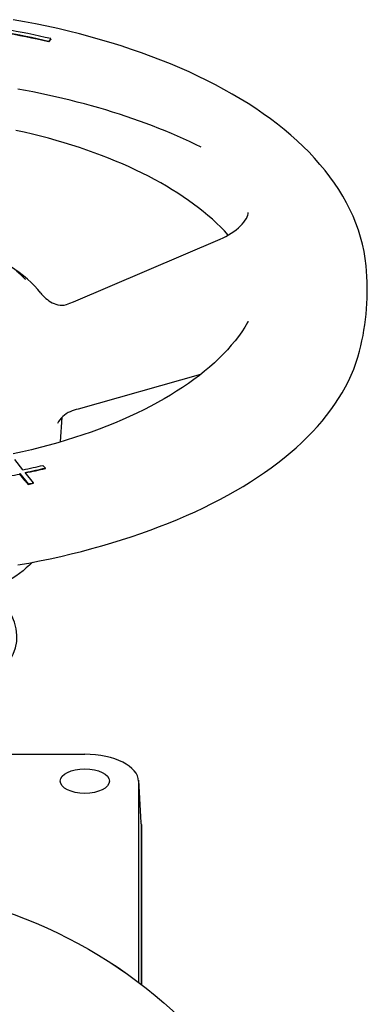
# Model space of a CAD drawing. Header units: millimetres. Extents: x 1123 to 3624, y 530 to 1459.
# Tile 19 of 22: x 1690 to 1758, y 916 to 1106. Entities that reach past the tile are written whole.
import ezdxf

# ---------------------------------------------------------------- set-up
doc = ezdxf.new("R2010")
doc.units = ezdxf.units.MM
doc.layers.add('DETAIL', color=2, linetype='Continuous')

msp = doc.modelspace()

# ---------------------------------------------------------------- linework, layer by layer
at = {"layer": 'DETAIL'}
for p, q in [((1696.51, 1102.5), (1696.03, 1101.99)), ((1696.51, 1102.42), (1696.03, 1101.9)), ((1696.03, 1101.9), (1696.03, 1101.99)), ((1696.51, 1102.42), (1696.51, 1102.5)), ((1700.89, 1051.73), (1729.16, 1063.85)), ((1725.38, 1037.73), (1701.75, 1031.05)), ((1698.37, 1024.7), (1698.66, 1029.49)), ((1691.11, 1019.34), (1689.52, 1021.32)), ((1695.45, 1019.67), (1694.97, 1020.19)), ((1690.48, 1018.6), (1692.09, 1016.61)), ((1690.48, 1018.51), (1690.48, 1018.6)), ((1691.53, 1017.21), (1690.48, 1018.51)), ((1693.15, 1016.82), (1691.54, 1018.81)), ((1695.45, 1019.59), (1695.45, 1019.67)), ((1691.53, 1017.21), (1692.09, 1016.52)), ((1692.09, 1016.52), (1692.09, 1016.61)), ((1693.15, 1016.74), (1693.15, 1016.82)), ((1683.27, 964.44), (1703.05, 964.44)), ((1713.39, 959.43), (1713.88, 951.21)), ((1713.39, 959.27), (1713.39, 920.45)), ((1713.89, 951.04), (1713.89, 920.08)), ((1713.95, 950.89), (1713.95, 920.03)), ((1713.95, 926.55), (1713.95, 926.41)), ((1713.95, 922.37), (1713.95, 926.41)), ((1713.95, 922.37), (1713.95, 920.03))]:
    msp.add_line(p, q, dxfattribs=at)
at = {"layer": 'DETAIL', "flags": 128}
for points in [[(1757.33, 1058.68), (1757.16, 1060.07), (1756.93, 1061.46), (1756.63, 1062.84), (1756.26, 1064.21), (1755.84, 1065.57), (1755.35, 1066.91), (1754.8, 1068.24), (1754.2, 1069.56), (1753.53, 1070.86), (1752.81, 1072.14), (1752.04, 1073.41), (1751.21, 1074.65), (1750.33, 1075.87), (1749.39, 1077.08), (1748.41, 1078.26), (1747.38, 1079.43), (1746.3, 1080.58), (1745.17, 1081.7), (1744, 1082.81), (1742.77, 1083.89), (1741.51, 1084.96), (1740.2, 1086), (1738.85, 1087.02), (1737.45, 1088.03), (1736.02, 1089.01), (1734.54, 1089.97), (1733.03, 1090.91), (1731.47, 1091.83), (1729.88, 1092.72), (1728.25, 1093.6), (1726.58, 1094.45), (1724.88, 1095.28), (1723.15, 1096.09), (1721.38, 1096.87), (1719.57, 1097.64), (1717.74, 1098.38), (1715.87, 1099.09), (1713.97, 1099.78), (1712.05, 1100.45), (1710.09, 1101.1), (1708.11, 1101.72), (1706.1, 1102.31), (1704.06, 1102.88), (1702.01, 1103.43), (1699.92, 1103.95), (1697.82, 1104.44), (1695.7, 1104.91), (1693.55, 1105.36), (1691.39, 1105.78), (1689.21, 1106.17)], [(1725.48, 1081.56), (1724.37, 1082.1), (1723.24, 1082.64), (1722.1, 1083.17), (1720.94, 1083.69), (1719.76, 1084.2), (1718.56, 1084.7), (1717.35, 1085.19), (1716.12, 1085.67), (1714.87, 1086.14), (1713.61, 1086.6), (1712.33, 1087.05), (1711.04, 1087.49), (1709.73, 1087.92), (1708.41, 1088.34), (1707.08, 1088.75), (1705.73, 1089.15), (1704.36, 1089.53), (1702.99, 1089.91), (1701.6, 1090.27), (1700.2, 1090.63), (1698.79, 1090.97), (1697.37, 1091.3), (1695.94, 1091.62), (1694.5, 1091.93), (1693.04, 1092.22), (1691.58, 1092.51), (1690.11, 1092.78)], [(1730.73, 1064.63), (1730.01, 1065.41), (1729.26, 1066.17), (1728.47, 1066.93), (1727.65, 1067.68), (1726.8, 1068.42), (1725.91, 1069.16), (1725, 1069.88), (1724.04, 1070.6), (1723.06, 1071.3), (1722.05, 1072), (1721, 1072.69), (1719.93, 1073.36), (1718.82, 1074.03), (1717.69, 1074.68), (1716.52, 1075.32), (1715.33, 1075.95), (1714.11, 1076.56), (1712.86, 1077.16), (1711.59, 1077.75), (1710.29, 1078.33), (1708.97, 1078.89), (1707.62, 1079.44), (1706.25, 1079.97), (1704.85, 1080.49), (1703.43, 1080.99), (1701.99, 1081.48), (1700.53, 1081.95), (1699.04, 1082.41), (1697.54, 1082.85), (1696.02, 1083.28), (1694.48, 1083.68), (1692.92, 1084.08), (1691.35, 1084.45), (1689.76, 1084.81)], [(1729.16, 1063.85), (1729.71, 1064.1), (1730.25, 1064.37), (1730.78, 1064.67), (1731.29, 1064.98), (1731.78, 1065.31), (1732.24, 1065.65), (1732.67, 1066.01), (1733.07, 1066.37), (1733.43, 1066.74), (1733.74, 1067.11), (1734.01, 1067.47), (1734.23, 1067.82), (1734.39, 1068.15), (1734.5, 1068.46), (1734.56, 1068.72), (1734.58, 1068.94)], [(1694.53, 1053.42), (1693.96, 1054.12), (1693.34, 1054.81), (1692.67, 1055.48), (1691.96, 1056.13), (1691.2, 1056.77), (1690.4, 1057.39), (1689.56, 1058), (1688.68, 1058.58)], [(1756.05, 1042.23), (1756.29, 1043.23), (1756.52, 1044.23), (1756.72, 1045.24), (1756.9, 1046.25), (1757.06, 1047.27), (1757.2, 1048.3), (1757.31, 1049.33), (1757.4, 1050.36), (1757.47, 1051.4), (1757.52, 1052.44), (1757.55, 1053.48), (1757.55, 1054.52), (1757.53, 1055.56), (1757.48, 1056.6), (1757.42, 1057.64), (1757.33, 1058.68)], [(1691.62, 1056.04), (1690.74, 1056.88), (1689.84, 1057.66)], [(1694.53, 1053.42), (1694.68, 1053.24), (1694.86, 1053.04), (1695.06, 1052.83), (1695.29, 1052.61), (1695.54, 1052.39), (1695.82, 1052.17), (1696.11, 1051.96), (1696.42, 1051.75), (1696.76, 1051.57), (1697.11, 1051.4), (1697.48, 1051.26), (1697.86, 1051.16), (1698.26, 1051.1), (1698.67, 1051.08), (1699.08, 1051.12), (1699.48, 1051.21)], [(1699.48, 1051.21), (1699.83, 1051.32), (1700.18, 1051.45), (1700.89, 1051.73)], [(1734.46, 1047.72), (1733.92, 1046.83), (1733.33, 1045.95), (1732.7, 1045.08), (1732.03, 1044.21), (1731.31, 1043.35), (1730.56, 1042.5), (1729.76, 1041.65), (1728.92, 1040.81), (1728.04, 1039.98), (1727.11, 1039.16), (1726.15, 1038.35), (1725.15, 1037.55), (1724.11, 1036.76), (1723.03, 1035.99), (1721.91, 1035.22), (1720.76, 1034.47), (1719.56, 1033.73), (1718.34, 1033.01), (1717.07, 1032.3), (1715.78, 1031.6), (1714.44, 1030.92), (1713.08, 1030.25), (1711.69, 1029.6), (1710.26, 1028.97), (1708.8, 1028.35), (1707.31, 1027.76), (1705.8, 1027.17), (1704.25, 1026.61), (1702.68, 1026.07), (1701.08, 1025.54), (1699.46, 1025.03), (1697.81, 1024.54), (1696.14, 1024.07), (1694.45, 1023.62), (1692.74, 1023.19), (1691, 1022.79), (1689.25, 1022.4)], [(1734.46, 1047.72), (1734.53, 1047.84), (1734.56, 1047.92), (1734.58, 1047.98), (1734.58, 1048)], [(1690.14, 1000.97), (1692.23, 1001.35), (1694.31, 1001.75), (1696.36, 1002.18), (1698.39, 1002.63), (1700.41, 1003.11), (1702.4, 1003.6), (1704.37, 1004.12), (1706.32, 1004.66), (1708.24, 1005.23), (1710.14, 1005.81), (1712.01, 1006.42), (1713.86, 1007.05), (1715.68, 1007.7), (1717.46, 1008.37), (1719.22, 1009.06), (1720.95, 1009.77), (1722.65, 1010.5), (1724.31, 1011.25), (1725.95, 1012.02), (1727.54, 1012.8), (1729.11, 1013.61), (1730.63, 1014.43), (1732.13, 1015.28), (1733.58, 1016.14), (1735, 1017.01), (1736.37, 1017.91), (1737.71, 1018.82), (1739.01, 1019.74), (1740.27, 1020.68), (1741.49, 1021.64), (1742.67, 1022.61), (1743.81, 1023.6), (1744.9, 1024.6), (1745.95, 1025.62), (1746.95, 1026.65), (1747.91, 1027.69), (1748.82, 1028.74), (1749.69, 1029.81), (1750.51, 1030.89), (1751.29, 1031.98), (1752.02, 1033.09), (1752.7, 1034.2), (1753.33, 1035.32), (1753.91, 1036.45), (1754.44, 1037.59), (1754.92, 1038.74), (1755.35, 1039.9), (1755.73, 1041.06), (1756.05, 1042.23)], [(1700.22, 1030.54), (1699.83, 1030.37), (1699.46, 1030.15), (1699.11, 1029.9), (1698.79, 1029.62), (1698.49, 1029.31), (1698.21, 1028.98), (1697.97, 1028.63), (1697.76, 1028.27)], [(1701.75, 1031.05), (1701.37, 1030.94), (1700.99, 1030.81), (1700.61, 1030.68), (1700.22, 1030.54)], [(1692.95, 1001.49), (1692.37, 1000.93), (1691.76, 1000.39), (1691.12, 999.86), (1690.45, 999.34), (1689.76, 998.83), (1689.03, 998.33), (1688.28, 997.85), (1687.49, 997.38), (1686.69, 996.92), (1685.85, 996.48), (1684.99, 996.05), (1684.11, 995.63), (1683.21, 995.23), (1682.28, 994.84), (1681.33, 994.47), (1680.35, 994.11)]]:
    msp.add_lwpolyline(points, dxfattribs=at)
at = {"layer": 'DETAIL'}
for radius in [93, 93, 93.01]:
    msp.add_circle((1657.45, 846.16), radius, dxfattribs=at)
for centre, major_axis, start_param, end_param in [((1657.39, 1060.56), (-91.43, 0), 4.276057, 4.380776), ((1657.39, 1060.47), (-91.43, 0), 4.276057, 4.380776), ((1657.39, 1060.56), (92.57, 0), 1.134464, 1.239184), ((1656.33, 1061.62), (-91.43, 0), 1.961019, 2.007129), ((1656.33, 1061.54), (-92.57, 0), 1.902409, 1.948596), ((1656.33, 1061.62), (92.57, 0), 5.102534, 5.148721), ((1656.33, 1061.54), (-92.57, 0), 1.961643, 2.007129), ((1656.33, 1061.62), (96.87, 0), 5.090462, 5.102261), ((1656.33, 1061.54), (96.87, 0), 5.090462, 5.102261), ((1657.45, 987.14), (32.5, 0), 2.892883, 6.531895), ((1703.05, 959.27), (10.34, 0), 0, 1.570796), ((1702.95, 950.89), (11, 0), 0, 0.123859), ((1703.05, 951.04), (10.84, 0), 0, 0.030262), ((1657.45, 926.41), (56.5, 0), 6.278579, 6.28325), ((1657.45, 922.37), (56.5, 0), 6.278839, 6.283177)]:
    msp.add_ellipse(centre, major_axis=major_axis, ratio=0.5, start_param=start_param, end_param=end_param, dxfattribs=at)
msp.add_ellipse((1703.05, 959.27), major_axis=(-4.75, 0), ratio=0.5, dxfattribs=at)

doc.saveas('drawing.dxf')
